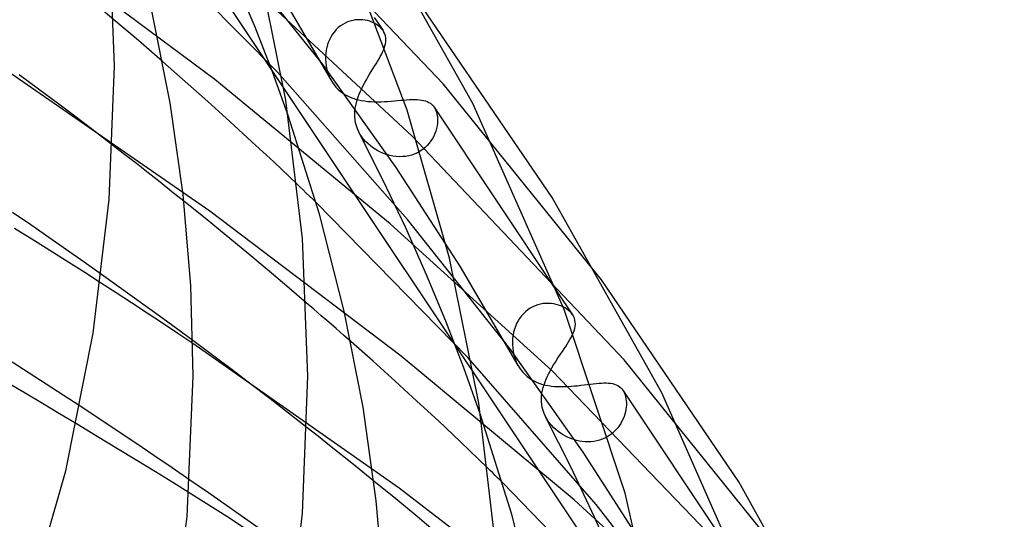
# Model space of a CAD drawing. Header units: millimetres. Extents: x -374 to 374, y -188 to 321.
# Tile 109 of 112: x 226 to 260, y 170 to 187. Entities that reach past the tile are written whole.
import ezdxf

# ---------------------------------------------------------------- set-up
doc = ezdxf.new("R2010")
doc.units = ezdxf.units.MM
doc.layers.add('HIDDEN', color=7, linetype='Continuous')
doc.layers.add('THICK', color=7, linetype='Continuous')

msp = doc.modelspace()

# ---------------------------------------------------------------- linework, layer by layer
at = {"layer": 'HIDDEN'}
for p, q in [((215.435, 214.573), (328.719, 44.672)), ((240.721, 185.142), (233.496, 192.736)), ((234.944, 185.554), (229.766, 190.789)), ((236.529, 185.808), (232.835, 190.44)), ((232.748, 185.301), (225.957, 190.38)), ((236.809, 185.28), (234.799, 188.717)), ((234.159, 187.121), (233.52, 188.656)), ((239.64, 183.314), (234.329, 188.261)), ((229.228, 187.384), (228.556, 187.95)), ((237.477, 187.336), (237.389, 187.306)), ((237.565, 187.359), (237.477, 187.336)), ((237.655, 187.375), (237.565, 187.359)), ((237.744, 187.383), (237.655, 187.375)), ((237.832, 187.385), (237.744, 187.383)), ((237.918, 187.38), (237.832, 187.385)), ((238.002, 187.369), (237.918, 187.38)), ((238.084, 187.352), (238.002, 187.369)), ((238.162, 187.329), (238.084, 187.352)), ((238.237, 187.302), (238.162, 187.329)), ((234.761, 185.569), (234.159, 187.121)), ((236.925, 186.964), (236.864, 186.884)), ((236.991, 187.039), (236.925, 186.964)), ((237.062, 187.107), (236.991, 187.039)), ((237.138, 187.167), (237.062, 187.107)), ((237.218, 187.221), (237.138, 187.167)), ((237.302, 187.267), (237.218, 187.221)), ((237.389, 187.306), (237.302, 187.267)), ((238.308, 187.27), (238.237, 187.302)), ((238.374, 187.234), (238.308, 187.27)), ((238.435, 187.194), (238.374, 187.234)), ((238.492, 187.151), (238.435, 187.194)), ((238.542, 187.105), (238.492, 187.151)), ((238.587, 187.055), (238.542, 187.105)), ((238.625, 187.004), (238.587, 187.055)), ((236.762, 186.708), (236.721, 186.615)), ((236.81, 186.798), (236.762, 186.708)), ((236.864, 186.884), (236.81, 186.798)), ((236.639, 186.317), (236.625, 186.214)), ((236.659, 186.418), (236.639, 186.317)), ((236.687, 186.518), (236.659, 186.418)), ((236.721, 186.615), (236.687, 186.518)), ((238.609, 186.25), (238.642, 186.324)), ((238.642, 186.324), (238.669, 186.396)), ((238.669, 186.396), (238.691, 186.467)), ((236.617, 186.111), (236.616, 186.008)), ((236.616, 186.008), (236.624, 185.885)), ((236.625, 186.214), (236.617, 186.111)), ((238.435, 185.931), (238.484, 186.014)), ((238.484, 186.014), (238.53, 186.095)), ((238.53, 186.095), (238.572, 186.173)), ((238.572, 186.173), (238.609, 186.25)), ((232.582, 180.703), (225.25, 185.768)), ((231.722, 185.228), (230.929, 185.923)), ((239.088, 182.22), (236.529, 185.808)), ((236.624, 185.885), (236.641, 185.763)), ((236.641, 185.763), (236.667, 185.641)), ((236.667, 185.641), (236.703, 185.52)), ((238.215, 185.573), (238.272, 185.666)), ((238.272, 185.666), (238.329, 185.757)), ((238.329, 185.757), (238.383, 185.845)), ((238.383, 185.845), (238.435, 185.931)), ((226.597, 184.965), (225.927, 185.461)), ((238.879, 180.256), (232.748, 185.301)), ((235.314, 184.039), (234.761, 185.569)), ((239.48, 180.415), (234.944, 185.554)), ((236.703, 185.52), (236.749, 185.402)), ((236.749, 185.402), (236.805, 185.287)), ((236.805, 185.287), (236.858, 185.197)), ((237.986, 185.187), (238.042, 185.286)), ((238.042, 185.286), (238.099, 185.383)), ((238.099, 185.383), (238.157, 185.479)), ((238.157, 185.479), (238.215, 185.573)), ((227.259, 184.471), (226.597, 184.965)), ((232.506, 184.529), (231.722, 185.228)), ((236.858, 185.197), (236.917, 185.113)), ((236.917, 185.113), (236.982, 185.034)), ((236.982, 185.034), (237.052, 184.961)), ((237.052, 184.961), (237.127, 184.893)), ((237.837, 184.887), (237.883, 184.987)), ((237.883, 184.987), (237.933, 185.087)), ((237.933, 185.087), (237.986, 185.187)), ((246.246, 178.304), (240.721, 185.142)), ((237.127, 184.893), (237.207, 184.832)), ((237.207, 184.832), (237.292, 184.776)), ((237.292, 184.776), (237.381, 184.726)), ((237.381, 184.726), (237.474, 184.683)), ((237.474, 184.683), (237.57, 184.645)), ((237.57, 184.645), (237.669, 184.613)), ((237.669, 184.613), (237.772, 184.586)), ((237.694, 184.488), (237.722, 184.587)), ((237.722, 184.587), (237.756, 184.687)), ((237.756, 184.687), (237.794, 184.787)), ((237.772, 184.586), (237.877, 184.564)), ((237.794, 184.787), (237.837, 184.887)), ((237.877, 184.564), (237.985, 184.547)), ((239.019, 184.551), (239.132, 184.56)), ((239.132, 184.56), (239.241, 184.57)), ((239.241, 184.57), (239.347, 184.579)), ((239.347, 184.579), (239.449, 184.587)), ((239.449, 184.587), (239.546, 184.593)), ((239.546, 184.593), (239.64, 184.597)), ((239.64, 184.597), (239.729, 184.598)), ((239.729, 184.598), (239.814, 184.596)), ((239.814, 184.596), (239.894, 184.591)), ((239.894, 184.591), (239.97, 184.581)), ((239.97, 184.581), (240.041, 184.568)), ((240.041, 184.568), (240.107, 184.549)), ((227.912, 183.979), (227.259, 184.471)), ((233.282, 183.829), (232.506, 184.529)), ((237.643, 184.198), (237.654, 184.293)), ((237.654, 184.293), (237.672, 184.39)), ((237.672, 184.39), (237.694, 184.488)), ((237.985, 184.547), (238.095, 184.534)), ((238.095, 184.534), (238.208, 184.526)), ((238.208, 184.526), (238.322, 184.521)), ((238.322, 184.521), (238.438, 184.52)), ((238.438, 184.52), (238.556, 184.522)), ((238.556, 184.522), (238.674, 184.526)), ((238.674, 184.526), (238.79, 184.533)), ((238.79, 184.533), (238.905, 184.541)), ((238.905, 184.541), (239.019, 184.551)), ((240.107, 184.549), (240.169, 184.526)), ((240.169, 184.526), (240.226, 184.498)), ((240.226, 184.498), (240.279, 184.465)), ((240.279, 184.465), (240.326, 184.426)), ((240.326, 184.426), (240.369, 184.381)), ((240.369, 184.381), (240.407, 184.331)), ((240.407, 184.331), (240.413, 184.323)), ((240.409, 184.328), (244.718, 177.866)), ((240.413, 184.323), (240.418, 184.314)), ((240.418, 184.314), (240.423, 184.306)), ((240.423, 184.306), (240.428, 184.297)), ((240.428, 184.297), (240.433, 184.288)), ((240.433, 184.288), (240.438, 184.279)), ((240.438, 184.279), (240.467, 184.219)), ((240.467, 184.219), (240.49, 184.153)), ((228.555, 183.49), (227.912, 183.979)), ((237.638, 184.103), (237.643, 184.198)), ((237.639, 183.996), (237.638, 184.103)), ((237.649, 183.89), (237.639, 183.996)), ((237.667, 183.784), (237.649, 183.89)), ((240.49, 184.153), (240.508, 184.082)), ((240.508, 184.082), (240.52, 184.007)), ((240.52, 184.007), (240.527, 183.928)), ((240.527, 183.928), (240.527, 183.846)), ((234.049, 183.126), (233.282, 183.829)), ((237.695, 183.678), (237.667, 183.784)), ((237.732, 183.573), (237.695, 183.678)), ((237.78, 183.468), (237.732, 183.573)), ((240.491, 183.587), (240.466, 183.498)), ((240.51, 183.675), (240.491, 183.587)), ((240.522, 183.762), (240.51, 183.675)), ((240.527, 183.846), (240.522, 183.762)), ((229.185, 183.005), (228.555, 183.49)), ((237.829, 183.38), (237.78, 183.468)), ((238.622, 181.796), (237.785, 183.459)), ((237.885, 183.295), (237.829, 183.38)), ((237.947, 183.213), (237.885, 183.295)), ((238.016, 183.135), (237.947, 183.213)), ((247.04, 175.513), (239.64, 183.314)), ((240.349, 183.235), (240.295, 183.151)), ((240.395, 183.322), (240.349, 183.235)), ((240.434, 183.41), (240.395, 183.322)), ((240.466, 183.498), (240.434, 183.41)), ((234.807, 182.422), (234.049, 183.126)), ((238.09, 183.061), (238.016, 183.135)), ((238.17, 182.99), (238.09, 183.061)), ((238.256, 182.924), (238.17, 182.99)), ((238.347, 182.863), (238.256, 182.924)), ((238.442, 182.807), (238.347, 182.863)), ((240.011, 182.855), (239.923, 182.795)), ((240.092, 182.921), (240.011, 182.855)), ((240.166, 182.993), (240.092, 182.921)), ((240.234, 183.07), (240.166, 182.993)), ((240.295, 183.151), (240.234, 183.07)), ((238.541, 182.757), (238.442, 182.807)), ((238.643, 182.713), (238.541, 182.757)), ((238.749, 182.676), (238.643, 182.713)), ((238.857, 182.646), (238.749, 182.676)), ((238.967, 182.623), (238.857, 182.646)), ((239.078, 182.608), (238.967, 182.623)), ((239.19, 182.602), (239.078, 182.608)), ((239.301, 182.603), (239.19, 182.602)), ((239.412, 182.614), (239.301, 182.603)), ((239.522, 182.633), (239.412, 182.614)), ((239.628, 182.661), (239.522, 182.633)), ((239.73, 182.697), (239.628, 182.661)), ((239.829, 182.742), (239.73, 182.697)), ((239.923, 182.795), (239.829, 182.742)), ((235.628, 181.642), (234.807, 182.422)), ((241.328, 178.759), (239.088, 182.22)), ((239.415, 180.123), (238.622, 181.796)), ((232.412, 180.451), (231.669, 181.051)), ((241.589, 175.596), (236.286, 181.003)), ((226.331, 180.218), (225.695, 180.654)), ((233.146, 179.853), (232.412, 180.451)), ((239.259, 175.642), (232.582, 180.703)), ((226.456, 179.667), (225.759, 180.1)), ((226.96, 179.784), (226.331, 180.218)), ((244.523, 175.128), (238.879, 180.256)), ((240.146, 178.477), (239.415, 180.123)), ((243.045, 175.905), (239.48, 180.415)), ((227.579, 179.354), (226.96, 179.784)), ((233.868, 179.257), (233.146, 179.853)), ((227.089, 179.27), (226.456, 179.667)), ((227.656, 178.91), (227.089, 179.27)), ((228.19, 178.925), (227.579, 179.354)), ((234.576, 178.666), (233.868, 179.257)), ((228.21, 178.556), (227.656, 178.91)), ((228.8, 178.493), (228.19, 178.925)), ((243.337, 175.314), (241.328, 178.759)), ((228.763, 178.2), (228.21, 178.556)), ((235.268, 178.082), (234.576, 178.666)), ((240.815, 176.864), (240.146, 178.477)), ((235.946, 177.503), (235.268, 178.082)), ((243.848, 177.359), (243.761, 177.311)), ((243.939, 177.4), (243.848, 177.359)), ((244.032, 177.432), (243.939, 177.4)), ((244.125, 177.456), (244.032, 177.432)), ((244.219, 177.472), (244.125, 177.456)), ((244.312, 177.48), (244.219, 177.472)), ((244.405, 177.482), (244.312, 177.48)), ((244.496, 177.476), (244.405, 177.482)), ((244.585, 177.464), (244.496, 177.476)), ((244.671, 177.446), (244.585, 177.464)), ((244.754, 177.422), (244.671, 177.446)), ((244.833, 177.393), (244.754, 177.422)), ((244.908, 177.36), (244.833, 177.393)), ((244.977, 177.322), (244.908, 177.36)), ((243.455, 177.041), (243.392, 176.958)), ((243.524, 177.12), (243.455, 177.041)), ((243.598, 177.191), (243.524, 177.12)), ((243.677, 177.255), (243.598, 177.191)), ((243.761, 177.311), (243.677, 177.255)), ((245.042, 177.28), (244.977, 177.322)), ((245.101, 177.235), (245.042, 177.28)), ((245.154, 177.186), (245.101, 177.235)), ((245.201, 177.135), (245.154, 177.186)), ((245.241, 177.081), (245.201, 177.135)), ((241.445, 175.232), (240.815, 176.864)), ((243.246, 176.677), (243.211, 176.576)), ((243.288, 176.775), (243.246, 176.677)), ((243.337, 176.868), (243.288, 176.775)), ((243.392, 176.958), (243.337, 176.868)), ((243.162, 176.367), (243.149, 176.261)), ((243.183, 176.472), (243.162, 176.367)), ((243.211, 176.576), (243.183, 176.472)), ((245.191, 176.292), (245.229, 176.366)), ((245.229, 176.366), (245.261, 176.438)), ((232.675, 175.668), (231.986, 176.181)), ((239.191, 171.026), (231.988, 176.077)), ((238.278, 175.458), (237.501, 176.148)), ((243.149, 176.261), (243.142, 176.154)), ((243.142, 176.154), (243.142, 176.048)), ((243.142, 176.048), (243.15, 175.923)), ((244.943, 175.891), (245, 175.976)), ((245, 175.976), (245.053, 176.059)), ((245.053, 176.059), (245.103, 176.139)), ((245.103, 176.139), (245.149, 176.217)), ((245.149, 176.217), (245.191, 176.292)), ((233.355, 175.157), (232.675, 175.668)), ((245.293, 170.624), (239.259, 175.642)), ((245.608, 172.291), (243.045, 175.905)), ((243.15, 175.923), (243.167, 175.799)), ((243.167, 175.799), (243.194, 175.675)), ((243.194, 175.675), (243.231, 175.553)), ((244.701, 175.528), (244.763, 175.621)), ((244.763, 175.621), (244.824, 175.713)), ((244.824, 175.713), (244.884, 175.803)), ((244.884, 175.803), (244.943, 175.891)), ((226.275, 175.045), (225.682, 175.425)), ((239.047, 174.766), (238.278, 175.458)), ((246.065, 170.457), (241.589, 175.596)), ((243.231, 175.553), (243.277, 175.434)), ((243.277, 175.434), (243.334, 175.32)), ((243.334, 175.32), (243.387, 175.23)), ((244.521, 175.236), (244.579, 175.334)), ((244.579, 175.334), (244.64, 175.432)), ((244.64, 175.432), (244.701, 175.528)), ((252.665, 168.53), (247.04, 175.513)), ((226.868, 174.662), (226.275, 175.045)), ((234.023, 174.65), (233.355, 175.157)), ((242.02, 173.63), (241.445, 175.232)), ((243.387, 175.23), (243.447, 175.145)), ((243.447, 175.145), (243.511, 175.066)), ((243.511, 175.066), (243.582, 174.993)), ((243.582, 174.993), (243.657, 174.926)), ((244.319, 174.839), (244.364, 174.939)), ((244.364, 174.939), (244.413, 175.038)), ((244.413, 175.038), (244.465, 175.137)), ((244.465, 175.137), (244.521, 175.236)), ((252.761, 166.573), (244.523, 175.128)), ((226.13, 174.343), (225.517, 174.706)), ((227.459, 174.278), (226.868, 174.662)), ((234.68, 174.146), (234.023, 174.65)), ((239.807, 174.072), (239.047, 174.766)), ((243.657, 174.926), (243.737, 174.865)), ((243.737, 174.865), (243.822, 174.81)), ((243.822, 174.81), (243.91, 174.762)), ((243.91, 174.762), (244.002, 174.72)), ((244.002, 174.72), (244.096, 174.684)), ((244.096, 174.684), (244.194, 174.654)), ((244.194, 174.654), (244.295, 174.629)), ((244.214, 174.543), (244.244, 174.641)), ((244.244, 174.641), (244.279, 174.74)), ((244.279, 174.74), (244.319, 174.839)), ((244.295, 174.629), (244.398, 174.609)), ((244.398, 174.609), (244.505, 174.594)), ((244.505, 174.594), (244.613, 174.584)), ((245.187, 174.587), (245.303, 174.597)), ((245.303, 174.597), (245.418, 174.608)), ((245.418, 174.608), (245.533, 174.621)), ((245.533, 174.621), (245.646, 174.634)), ((245.646, 174.634), (245.755, 174.647)), ((245.755, 174.647), (245.861, 174.66)), ((245.861, 174.66), (245.964, 174.673)), ((245.964, 174.673), (246.064, 174.683)), ((246.064, 174.683), (246.159, 174.692)), ((246.159, 174.692), (246.25, 174.699)), ((246.25, 174.699), (246.336, 174.702)), ((246.336, 174.702), (246.418, 174.702)), ((246.418, 174.702), (246.496, 174.699)), ((246.496, 174.699), (246.569, 174.691)), ((246.569, 174.691), (246.638, 174.68)), ((246.638, 174.68), (246.702, 174.663)), ((246.702, 174.663), (246.762, 174.641)), ((246.762, 174.641), (246.817, 174.614)), ((246.817, 174.614), (246.868, 174.582)), ((226.737, 173.983), (226.13, 174.343)), ((228.048, 173.892), (227.459, 174.278)), ((244.153, 174.16), (244.16, 174.254)), ((244.16, 174.254), (244.172, 174.35)), ((244.172, 174.35), (244.19, 174.446)), ((244.19, 174.446), (244.214, 174.543)), ((244.613, 174.584), (244.725, 174.577)), ((244.725, 174.577), (244.838, 174.575)), ((244.838, 174.575), (244.954, 174.576)), ((244.954, 174.576), (245.07, 174.58)), ((245.07, 174.58), (245.187, 174.587)), ((246.868, 174.582), (246.915, 174.544)), ((246.915, 174.544), (246.957, 174.501)), ((246.957, 174.501), (246.995, 174.451)), ((246.995, 174.451), (247, 174.443)), ((246.996, 174.449), (251.107, 168.284)), ((247, 174.443), (247.005, 174.435)), ((247.005, 174.435), (247.011, 174.426)), ((247.011, 174.426), (247.016, 174.418)), ((247.016, 174.418), (247.021, 174.409)), ((247.021, 174.409), (247.025, 174.4)), ((247.025, 174.4), (247.052, 174.345)), ((247.052, 174.345), (247.074, 174.286)), ((247.074, 174.286), (247.091, 174.222)), ((227.334, 173.627), (226.737, 173.983)), ((235.327, 173.646), (234.68, 174.146)), ((240.559, 173.375), (239.807, 174.072)), ((244.154, 174.054), (244.153, 174.16)), ((244.163, 173.948), (244.154, 174.054)), ((244.181, 173.842), (244.163, 173.948)), ((247.091, 174.222), (247.105, 174.154)), ((247.105, 174.154), (247.113, 174.084)), ((247.117, 173.933), (247.111, 173.855)), ((247.113, 174.084), (247.117, 174.01)), ((247.117, 174.01), (247.117, 173.933)), ((227.92, 173.276), (227.334, 173.627)), ((235.973, 173.141), (235.327, 173.646)), ((244.209, 173.736), (244.181, 173.842)), ((244.247, 173.631), (244.209, 173.736)), ((244.294, 173.528), (244.247, 173.631)), ((247.063, 173.611), (247.036, 173.529)), ((247.084, 173.693), (247.063, 173.611)), ((247.1, 173.775), (247.084, 173.693)), ((247.111, 173.855), (247.1, 173.775)), ((241.33, 172.649), (240.559, 173.375)), ((244.34, 173.445), (244.294, 173.528)), ((245.176, 171.777), (244.297, 173.522)), ((244.392, 173.366), (244.34, 173.445)), ((244.45, 173.288), (244.392, 173.366)), ((244.514, 173.213), (244.45, 173.288)), ((246.921, 173.286), (246.871, 173.209)), ((246.965, 173.366), (246.921, 173.286)), ((247.003, 173.447), (246.965, 173.366)), ((247.036, 173.529), (247.003, 173.447)), ((244.584, 173.141), (244.514, 173.213)), ((244.659, 173.073), (244.584, 173.141)), ((244.738, 173.008), (244.659, 173.073)), ((244.822, 172.949), (244.738, 173.008)), ((244.908, 172.894), (244.822, 172.949)), ((244.998, 172.844), (244.908, 172.894)), ((246.536, 172.875), (246.453, 172.823)), ((246.614, 172.932), (246.536, 172.875)), ((246.686, 172.995), (246.614, 172.932)), ((246.754, 173.063), (246.686, 172.995)), ((246.816, 173.134), (246.754, 173.063)), ((246.871, 173.209), (246.816, 173.134)), ((242.283, 171.726), (241.33, 172.649)), ((245.09, 172.799), (244.998, 172.844)), ((245.184, 172.759), (245.09, 172.799)), ((245.28, 172.726), (245.184, 172.759)), ((245.378, 172.697), (245.28, 172.726)), ((245.478, 172.675), (245.378, 172.697)), ((245.578, 172.659), (245.478, 172.675)), ((245.68, 172.65), (245.578, 172.659)), ((245.782, 172.647), (245.68, 172.65)), ((245.884, 172.651), (245.782, 172.647)), ((245.984, 172.662), (245.884, 172.651)), ((246.083, 172.68), (245.984, 172.662)), ((246.18, 172.705), (246.083, 172.68)), ((246.275, 172.738), (246.18, 172.705)), ((246.366, 172.777), (246.275, 172.738)), ((246.453, 172.823), (246.366, 172.777)), ((247.849, 168.813), (245.608, 172.291)), ((246.007, 170.023), (245.176, 171.777)), ((232.529, 170.868), (231.884, 171.313)), ((239.067, 170.655), (238.309, 171.275)), ((248.168, 165.7), (242.801, 171.217)), ((232.547, 170.435), (231.854, 170.871)), ((233.165, 170.425), (232.529, 170.868)), ((245.761, 165.984), (239.191, 171.026)), ((239.812, 170.038), (239.067, 170.655)), ((251.029, 165.356), (245.293, 170.624)), ((233.173, 170.037), (232.547, 170.435)), ((233.794, 169.983), (233.165, 170.425)), ((249.538, 166.031), (246.065, 170.457)), ((233.794, 169.638), (233.173, 170.037)), ((234.421, 169.538), (233.794, 169.983)), ((240.542, 169.427), (239.812, 170.038)), ((246.772, 168.3), (246.007, 170.023))]:
    msp.add_line(p, q, dxfattribs=at)
at = {"layer": 'THICK'}
for p, q in [((241.762, 184.462), (238.02, 191.114)), ((229.25, 185.77), (229.063, 190.448)), ((239.472, 184.23), (237.234, 190.146)), ((235.23, 184.579), (234.234, 189.526)), ((244.532, 181.183), (239.827, 188.077)), ((231.193, 184.478), (230.541, 187.756)), ((229.515, 187.141), (229.228, 187.384)), ((238.317, 187.466), (238.626, 187.003)), ((229.8, 186.898), (229.515, 187.141)), ((238.631, 186.995), (238.625, 187.004)), ((238.636, 186.987), (238.631, 186.995)), ((238.641, 186.978), (238.636, 186.987)), ((238.646, 186.97), (238.641, 186.978)), ((238.651, 186.961), (238.646, 186.97)), ((230.084, 186.655), (229.8, 186.898)), ((230.367, 186.411), (230.084, 186.655)), ((238.656, 186.953), (238.651, 186.961)), ((238.685, 186.89), (238.656, 186.953)), ((238.706, 186.824), (238.685, 186.89)), ((238.719, 186.757), (238.706, 186.824)), ((238.723, 186.687), (238.719, 186.757)), ((238.72, 186.616), (238.723, 186.687)), ((230.648, 186.167), (230.367, 186.411)), ((238.691, 186.467), (238.709, 186.542)), ((238.709, 186.542), (238.72, 186.616)), ((230.929, 185.923), (230.648, 186.167)), ((229.066, 181.113), (229.25, 185.77)), ((235.809, 179.743), (235.23, 184.579)), ((231.644, 181.279), (231.193, 184.478)), ((240.945, 179.063), (239.472, 184.23)), ((244.95, 177.267), (241.762, 184.462)), ((236.405, 180.592), (235.314, 184.039)), ((229.601, 182.683), (229.185, 183.005)), ((230.017, 182.359), (229.601, 182.683)), ((230.432, 182.034), (230.017, 182.359)), ((230.846, 181.707), (230.432, 182.034)), ((231.258, 181.379), (230.846, 181.707)), ((235.732, 181.542), (235.628, 181.642)), ((235.838, 181.44), (235.732, 181.542)), ((231.669, 181.051), (231.258, 181.379)), ((231.911, 178.107), (231.644, 181.279)), ((235.947, 181.334), (235.838, 181.44)), ((236.057, 181.226), (235.947, 181.334)), ((236.171, 181.116), (236.057, 181.226)), ((248.356, 174.363), (244.532, 181.183)), ((228.509, 176.437), (229.066, 181.113)), ((236.286, 181.003), (236.171, 181.116)), ((237.272, 177.208), (236.405, 180.592)), ((236, 174.945), (235.809, 179.743)), ((241.963, 173.994), (240.945, 179.063)), ((229.337, 178.11), (228.8, 178.493)), ((229.306, 177.848), (228.763, 178.2)), ((229.872, 177.726), (229.337, 178.11)), ((232, 174.945), (231.911, 178.107)), ((251.044, 171.252), (246.246, 178.304)), ((229.847, 177.496), (229.306, 177.848)), ((230.406, 177.34), (229.872, 177.726)), ((244.718, 177.866), (245.242, 177.08)), ((230.386, 177.142), (229.847, 177.496)), ((230.936, 176.954), (230.406, 177.34)), ((236.207, 177.278), (235.946, 177.503)), ((230.923, 176.787), (230.386, 177.142)), ((236.468, 177.052), (236.207, 177.278)), ((236.727, 176.827), (236.468, 177.052)), ((237.932, 173.86), (237.272, 177.208)), ((247.071, 170.853), (244.95, 177.267)), ((245.247, 177.073), (245.241, 177.081)), ((245.252, 177.064), (245.247, 177.073)), ((245.257, 177.056), (245.252, 177.064)), ((245.262, 177.047), (245.257, 177.056)), ((245.267, 177.039), (245.262, 177.047)), ((245.272, 177.03), (245.267, 177.039)), ((245.302, 176.964), (245.272, 177.03)), ((231.457, 176.432), (230.923, 176.787)), ((231.463, 176.567), (230.936, 176.954)), ((236.986, 176.601), (236.727, 176.827)), ((245.323, 176.895), (245.302, 176.964)), ((245.316, 176.599), (245.331, 176.676)), ((245.335, 176.824), (245.323, 176.895)), ((245.331, 176.676), (245.337, 176.751)), ((245.337, 176.751), (245.335, 176.824)), ((227.547, 171.638), (228.509, 176.437)), ((231.988, 176.077), (231.457, 176.432)), ((231.986, 176.181), (231.463, 176.567)), ((237.244, 176.375), (236.986, 176.601)), ((237.501, 176.148), (237.244, 176.375)), ((245.261, 176.438), (245.292, 176.52)), ((245.292, 176.52), (245.316, 176.599)), ((231.788, 170.041), (232, 174.945)), ((235.811, 170.154), (236, 174.945)), ((251.61, 166.996), (248.356, 174.363)), ((242.555, 169.037), (241.963, 173.994)), ((228.7, 173.462), (228.048, 173.892)), ((238.389, 170.592), (237.932, 173.86)), ((243.124, 170.113), (242.02, 173.63)), ((228.651, 172.835), (227.92, 173.276)), ((229.348, 173.031), (228.7, 173.462)), ((229.991, 172.6), (229.348, 173.031)), ((236.366, 172.831), (235.973, 173.141)), ((229.358, 172.407), (228.651, 172.835)), ((230.629, 172.17), (229.991, 172.6)), ((236.758, 172.521), (236.366, 172.831)), ((230.035, 171.994), (229.358, 172.407)), ((237.149, 172.209), (236.758, 172.521)), ((237.537, 171.898), (237.149, 172.209)), ((230.679, 171.599), (230.035, 171.994)), ((231.26, 171.741), (230.629, 172.17)), ((237.924, 171.586), (237.537, 171.898)), ((226.155, 166.752), (227.547, 171.638)), ((231.287, 171.223), (230.679, 171.599)), ((231.884, 171.313), (231.26, 171.741)), ((238.309, 171.275), (237.924, 171.586)), ((242.367, 171.644), (242.283, 171.726)), ((242.452, 171.561), (242.367, 171.644)), ((242.538, 171.477), (242.452, 171.561)), ((231.854, 170.871), (231.287, 171.223)), ((242.625, 171.391), (242.538, 171.477)), ((242.712, 171.305), (242.625, 171.391)), ((242.801, 171.217), (242.712, 171.305)), ((254.951, 164.263), (251.044, 171.252)), ((248.446, 164.874), (247.071, 170.853)), ((238.66, 167.351), (238.389, 170.592)), ((235.238, 165.344), (235.811, 170.154)), ((231.142, 165.102), (231.788, 170.041)), ((244.002, 166.66), (243.124, 170.113))]:
    msp.add_line(p, q, dxfattribs=at)

doc.saveas('drawing.dxf')
